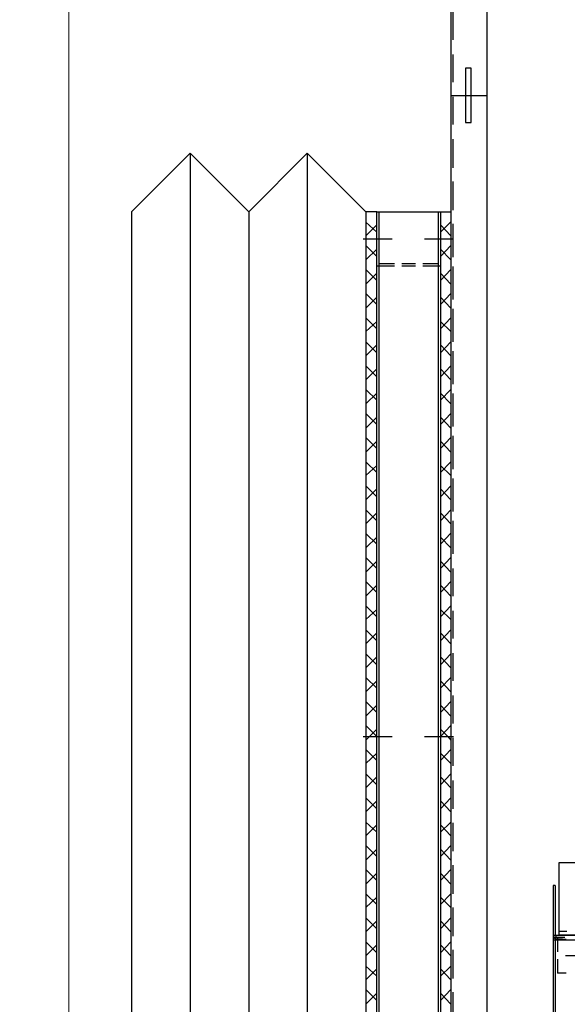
# Model space of a CAD drawing. Header units: millimetres. Extents: x -1469 to 52323, y -1368 to 13830.
# Tile 55 of 85: x 14809 to 15043, y 7858 to 8278. Entities that reach past the tile are written whole.
import ezdxf

# ---------------------------------------------------------------- set-up
doc = ezdxf.new("R2010")
doc.units = ezdxf.units.MM
doc.layers.add('A-CEILING-01', color=7, linetype='Continuous', lineweight=5, true_color=0xd56ca8)
doc.layers.add('A-CEILING-05', color=7, linetype='Continuous', lineweight=5, true_color=0x139b48)
for name, color, linetype, true_color in [('ACMV-EQP-CHW', 30, 'Continuous', 0xff7f00), ('ACMV-FCU', 30, 'Continuous', 0xff7f00), ('RCP LAYOUT', 9, 'Continuous', 0x808080)]:
    doc.layers.add(name, color=color, linetype=linetype, true_color=true_color)

# ---------------------------------------------------------------- blocks, each defined once
blk = doc.blocks.new('A$C256bf26b')
at = {"layer": 'A-CEILING-01', "true_color": 0x808080}
h = blk.add_hatch(dxfattribs=at)
h.set_pattern_fill('ANSI37', color=8, scale=2000)
h.set_pattern_definition([(45, (0, 0), (-176.7767, 176.7767), []), (135, (0, 0), (-176.7767, -176.7767), [])])
edge = h.paths.add_edge_path()
edge.add_line((17350, 13380), (12020, 13380))
edge.add_line((12020, 13380), (12020, 13280))
edge.add_line((12020, 13280), (11820, 13280))
edge.add_line((11820, 13280), (11820, 13380))
edge.add_line((11820, 13380), (6090, 13380))
edge.add_line((6090, 13380), (6090, 13280))
edge.add_line((6090, 13280), (5890, 13280))
edge.add_line((5890, 13280), (5890, 13380))
edge.add_line((5890, 13380), (350, 13380))
edge.add_line((350, 13380), (200, 13380))
edge.add_line((200, 13380), (200, 4520))
edge.add_line((200, 4520), (650, 4520))
edge.add_line((650, 4520), (650, 4220))
edge.add_line((650, 4220), (200, 4220))
edge.add_line((200, 4220), (200, 3270))
edge.add_line((200, 3270), (3945, 3270))
edge.add_line((3945, 3270), (3945, 3920))
edge.add_line((3945, 3920), (6135, 3920))
edge.add_line((6135, 3920), (6135, 3270))
edge.add_line((6135, 3270), (9805, 3270))
edge.add_line((9805, 3270), (9805, 3070))
edge.add_line((9805, 3070), (10125.7, 3070))
edge.add_line((10125.7, 3070), (10125.7, 3423))
edge.add_line((10125.7, 3423), (11242.06, 4539.36))
edge.add_line((11242.06, 4539.36), (10770.13, 5011.3))
edge.add_line((10770.13, 5011.3), (11904.42, 6145.58))
edge.add_line((11904.42, 6145.58), (14298.83, 8540))
edge.add_line((14298.83, 8540), (14450, 8540))
edge.add_line((14450, 8540), (14450, 9620))
edge.add_line((14450, 9620), (14450, 12330))
edge.add_arc((15200, 12330), 750, 90, 180, ccw=False)
edge.add_line((15200, 13080), (17350, 13080))
edge.add_line((17350, 13080), (17350, 13380))
h.paths.add_polyline_path([(5890.13, 11294.23), (6090.12, 11294.23), (6090.12, 11094.22), (5890.13, 11094.22)], flags=16)
h.paths.add_polyline_path([(5890.13, 9330), (6090.12, 9330), (6090.12, 9129.99), (5890.13, 9129.99)], flags=16)
h.paths.add_polyline_path([(5890, 8418.41), (6090, 8418.41), (6090, 8218.41), (5890, 8218.41)], flags=16)
h.paths.add_polyline_path([(5890, 6030), (6090, 6030), (6090, 5829.99), (5890, 5829.99)], flags=16)
h.paths.add_polyline_path([(11820, 8418.41), (12020, 8418.41), (12020, 8218.41), (11820, 8218.41)], flags=16)
h.paths.add_polyline_path([(11820, 9330), (12020, 9330), (12020, 9129.99), (11820, 9129.99)], flags=16)
h.paths.add_polyline_path([(11820.13, 11294.23), (12020.12, 11294.23), (12020.12, 11094.22), (11820.13, 11094.22)], flags=16)
at = {"layer": 'A-CEILING-05', "true_color": 0x808080}
h = blk.add_hatch(dxfattribs=at)
h.set_pattern_fill('_USER', color=8, scale=600, double=1, pattern_type=0)
h.set_pattern_definition([(0, (17230, 9520), (0, 600), []), (90, (17230, 9520), (-600, 4e-14), [])])
h.paths.add_polyline_path([(15490.92, 3520), (14590, 3520), (14590, 9520), (17230, 9520), (17230, 3520), (16390.92, 3520)])
blk = doc.blocks.new('AHU-5 TR-CARRIER')
at = {"layer": 'ACMV-EQP-CHW'}
for points in [[(507.35, 519.81), (507.35, 84.51)], [(538.23, 519.81), (538.23, 84.51)], [(538.23, 82.02), (538.23, 519.5)], [(540.4, 129.72), (540.4, 82.02), (899.94, 82.02), (899.94, 129.72)], [(546.94, 87.31), (546.94, 100.1)], [(507.35, 84.51), (538.22, 84.51)], [(536.66, 87.94), (536.66, 84.51)], [(539.16, 87), (539.16, 83.88)], [(539.16, 82.02), (539.16, 86.07)], [(540.09, 87.63), (540.09, 83.88)], [(554.44, 87.63), (554.44, 83.88)], [(517.01, 82.02), (538.22, 82.02), (539.47, 82.64), (540.09, 83.88)], [(517.01, 82.94), (517.01, 82.02)], [(517.02, 82.94), (538.23, 82.94)], [(538.23, 82.94), (538.84, 83.26), (539.16, 83.88)], [(538.23, 82.02), (901.81, 82.02)], [(539.16, 83.88), (545.39, 83.88)], [(539.16, 82.94), (900.87, 82.94)], [(539.16, 82.02), (539.16, 82.94)], [(540.4, 82.94), (546.65, 82.94)], [(548.51, 83.88), (554.43, 83.88)], [(549.76, 82.94), (555.68, 82.94)], [(558.8, 82.94), (564.72, 82.94)], [(44.6, 53.95), (44.6, 38.35), (1200.69, 38.35)], [(1155.79, 38.35), (1155.79, 53.95), (44.61, 53.95)], [(179.93, 38.35), (179.93, 53.95)], [(144.38, 39.29), (156.24, 39.29)], [(162.47, 39.29), (174.33, 39.29)], [(180.56, 39.29), (192.4, 39.29)], [(198.64, 39.29), (210.81, 39.29)], [(216.73, 39.29), (228.89, 39.29)], [(229.59, 38.35), (970.8, 38.35)], [(229.59, 33.99), (229.59, 38.35)], [(229.6, 38.35), (229.6, 38.67)], [(238.33, 33.99), (233.96, 38.35)], [(234.81, 39.29), (246.98, 39.29)], [(235.21, 33.99), (239.89, 38.35)], [(236.77, 39.29), (248.93, 39.29)], [(241.13, 27.13), (241.13, 39.6)], [(248.62, 33.99), (243.94, 38.35)], [(245.49, 33.99), (250.18, 38.35)], [(252.9, 39.29), (265.06, 39.29)], [(258.91, 33.99), (254.23, 38.35)], [(254.86, 39.29), (267.02, 39.29)], [(255.8, 33.99), (260.47, 38.35)], [(269.2, 33.99), (264.52, 38.35)], [(266.09, 33.99), (270.76, 38.35)], [(270.98, 39.29), (283.14, 39.29)], [(272.94, 39.29), (285.11, 39.29)], [(279.49, 33.99), (274.81, 38.35)], [(276.37, 33.99), (280.74, 38.35)], [(289.77, 33.99), (285.1, 38.35)], [(286.35, 33.99), (291.03, 38.35)], [(289.07, 39.29), (301.23, 39.29)], [(291.03, 39.29), (303.19, 39.29)], [(300.07, 33.99), (295.39, 38.35)], [(296.63, 33.99), (301.32, 38.35)], [(310.05, 33.99), (305.37, 38.35)], [(306.93, 33.99), (311.61, 38.35)], [(307.16, 39.29), (319.33, 39.29)], [(309.11, 39.29), (321.27, 39.29)], [(320.34, 33.99), (315.66, 38.35)], [(317.22, 33.99), (321.9, 38.35)], [(325.25, 39.29), (337.41, 39.29)], [(330.63, 33.99), (325.95, 38.35)], [(327.2, 39.29), (339.36, 39.29)], [(327.51, 33.99), (332.19, 38.35)], [(340.91, 33.99), (336.24, 38.35)], [(337.8, 33.99), (342.17, 38.35)], [(343.34, 39.29), (355.49, 39.29)], [(345.59, 39.29), (357.44, 39.29)], [(351.21, 33.99), (346.53, 38.35)], [(347.78, 33.99), (352.46, 38.35)], [(361.51, 33.99), (356.81, 38.35)], [(358.07, 33.99), (362.74, 38.35)], [(361.41, 39.29), (373.58, 39.29)], [(363.69, 39.29), (375.54, 39.29)], [(371.48, 33.99), (366.79, 38.35)], [(368.36, 33.99), (373.04, 38.35)], [(381.76, 33.99), (377.09, 38.35)], [(378.65, 33.99), (383.33, 38.35)], [(381.76, 39.29), (393.62, 39.29)], [(392.05, 33.99), (387.39, 38.35)], [(388.94, 33.99), (393.62, 38.35)], [(402.35, 33.99), (397.66, 38.35)], [(399.23, 33.99), (403.59, 38.35)], [(399.86, 39.29), (411.7, 39.29)], [(412.64, 33.99), (407.95, 38.35)], [(409.21, 33.99), (413.89, 38.35)], [(417.94, 39.29), (429.79, 39.29)], [(422.92, 33.99), (418.26, 38.35)], [(419.5, 33.99), (424.19, 38.35)], [(432.91, 33.99), (428.24, 38.35)], [(429.79, 33.99), (434.46, 38.35)], [(436.03, 39.29), (447.87, 39.29)], [(443.2, 33.99), (438.53, 38.35)], [(440.08, 33.99), (444.75, 38.35)], [(453.49, 33.99), (448.8, 38.35)], [(450.36, 33.99), (453.49, 37.11), (455.05, 38.35)], [(453.49, 27.13), (453.49, 39.6)], [(454.11, 39.29), (465.96, 39.29)], [(463.78, 33.99), (459.09, 38.35)], [(460.65, 33.99), (465.03, 38.35)], [(474.07, 33.99), (469.39, 38.35)], [(470.63, 33.99), (475.31, 38.35)], [(472.2, 39.29), (484.36, 39.29)], [(484.36, 33.99), (479.68, 38.35)], [(480.93, 33.99), (485.6, 38.35)], [(494.34, 33.99), (489.97, 38.35)], [(490.28, 39.29), (502.44, 39.29)], [(491.22, 33.99), (495.89, 38.35)], [(504.63, 33.99), (499.95, 38.35)], [(501.5, 33.99), (506.18, 38.35)], [(508.37, 39.29), (520.53, 39.29)], [(514.91, 33.99), (510.24, 38.35)], [(511.8, 33.99), (516.47, 38.35)], [(525.21, 33.99), (520.53, 38.35)], [(522.09, 33.99), (526.45, 38.35)], [(526.46, 39.29), (538.62, 39.29)], [(535.5, 33.99), (530.82, 38.35)], [(532.06, 33.99), (536.74, 38.35)], [(545.78, 33.99), (541.11, 38.35)], [(542.35, 33.99), (547.04, 38.35)], [(544.54, 39.29), (556.7, 39.29)], [(555.77, 33.99), (551.4, 38.35)], [(552.64, 33.99), (557.32, 38.35)], [(566.05, 33.99), (561.38, 38.35)], [(562.62, 39.29), (574.79, 39.29)], [(562.94, 33.99), (567.61, 38.35)], [(229.59, 33.99), (970.8, 33.99)], [(229.59, 6.86), (229.59, 33.99)], [(252.67, 26.51), (252.67, 33.99)], [(229.59, 33.05), (970.8, 33.05)], [(251.74, 26.51), (251.74, 33.06)], [(251.74, 17.47), (251.74, 23.39)], [(252.67, 17.47), (252.67, 23.39)], [(241.13, 0.94), (241.13, 13.42)], [(251.74, 7.79), (251.74, 14.34)], [(252.67, 6.86), (252.67, 14.35)], [(453.49, 0.94), (453.49, 13.42)], [(970.8, 7.79), (229.59, 7.79)], [(970.8, 6.86), (229.59, 6.86)], [(229.59, 6.86), (229.59, 2.19)], [(238.33, 6.86), (233.97, 2.19)], [(235.21, 6.86), (239.89, 2.19)], [(248.62, 6.86), (243.94, 2.19)], [(245.49, 6.86), (250.18, 2.19)], [(258.91, 6.86), (254.23, 2.19)], [(255.8, 6.86), (260.46, 2.19)], [(269.2, 6.86), (264.52, 2.19)], [(266.09, 6.86), (270.76, 2.19)], [(279.49, 6.86), (274.81, 2.19)], [(276.37, 6.86), (280.74, 2.19)], [(289.77, 6.86), (285.1, 2.19)], [(286.34, 6.86), (291.03, 2.19)], [(300.07, 6.86), (295.39, 2.19)], [(296.63, 6.86), (301.32, 2.19)], [(310.05, 6.86), (305.37, 2.19)], [(306.93, 6.86), (311.61, 2.19)], [(320.34, 6.86), (315.66, 2.19)], [(317.22, 6.86), (321.9, 2.19)], [(330.63, 6.86), (325.95, 2.19)], [(327.51, 6.86), (332.19, 2.19)], [(340.91, 6.86), (336.24, 2.19)], [(337.8, 6.86), (342.17, 2.19)], [(351.21, 6.86), (346.53, 2.19)], [(347.78, 6.86), (352.46, 2.19)], [(361.5, 6.86), (356.81, 2.19)], [(358.07, 6.86), (362.74, 2.19)], [(371.48, 6.86), (366.8, 2.19)], [(368.36, 6.86), (373.04, 2.19)], [(381.76, 6.86), (377.09, 2.19)], [(378.65, 6.86), (383.33, 2.19)], [(392.05, 6.86), (387.38, 2.19)], [(388.94, 6.86), (393.62, 2.19)], [(402.35, 6.86), (397.67, 2.19)], [(399.23, 6.86), (403.59, 2.19)], [(412.63, 6.86), (407.96, 2.19)], [(409.21, 6.86), (413.89, 2.19)], [(422.92, 6.86), (418.25, 2.19)], [(419.5, 6.86), (424.18, 2.19)], [(432.9, 6.86), (428.24, 2.19)], [(429.79, 6.86), (434.46, 2.19)], [(443.2, 6.86), (438.52, 2.19)], [(440.08, 6.86), (444.75, 2.19)], [(453.49, 6.86), (448.8, 2.19)], [(450.36, 6.86), (453.49, 3.75), (455.05, 2.19)], [(463.78, 6.86), (459.09, 2.19)], [(460.65, 6.86), (465.03, 2.19)], [(474.07, 6.86), (469.39, 2.19)], [(470.63, 6.86), (475.32, 2.19)], [(484.36, 6.86), (479.68, 2.19)], [(480.93, 6.86), (485.6, 2.19)], [(494.34, 6.86), (489.97, 2.19)], [(491.22, 6.86), (495.9, 2.19)], [(504.63, 6.86), (499.95, 2.19)], [(501.5, 6.86), (506.19, 2.19)], [(514.91, 6.86), (510.24, 2.19)], [(511.8, 6.86), (516.47, 2.19)], [(525.21, 6.86), (520.53, 2.19)], [(522.09, 6.86), (526.45, 2.19)], [(535.5, 6.86), (530.82, 2.19)], [(532.06, 6.86), (536.74, 2.19)], [(545.78, 6.86), (541.12, 2.19)], [(542.35, 6.86), (547.04, 2.19)], [(555.77, 6.86), (551.4, 2.19)], [(552.65, 6.86), (557.33, 2.19)], [(566.05, 6.86), (561.38, 2.19)], [(562.94, 6.86), (567.61, 2.19)], [(229.59, 2.49), (229.59, 2.19)], [(229.59, 2.18), (970.8, 2.18)]]:
    blk.add_lwpolyline(points, dxfattribs=at)
blk.add_lwpolyline([(168.39, 47.09), (168.39, 44.59), (191.47, 44.59), (191.47, 47.09)], close=True, dxfattribs=at)
at = {"layer": 'ACMV-FCU', "color": 8, "true_color": 0x808080}
for p, q in [((204.59, -22.82), (229.59, 2.18)), ((229.59, 2.18), (970.8, 2.18)), ((204.59, -22.82), (970.8, -22.82)), ((229.59, -47.82), (204.59, -22.82)), ((204.59, -72.82), (229.59, -47.82)), ((229.59, -47.82), (970.8, -47.82)), ((204.59, -72.82), (970.8, -72.82)), ((229.59, -97.82), (204.59, -72.82)), ((229.59, -97.82), (970.8, -97.82))]:
    blk.add_line(p, q, dxfattribs=at)

msp = doc.modelspace()

# ---------------------------------------------------------------- block references
at = {"layer": 'ACMV-EQP-CHW', "rotation": 270}
msp.add_blockref('AHU-5 TR-CARRIER', (14954.91, 8425.95), dxfattribs=at)
at = {"layer": 'RCP LAYOUT'}
msp.add_blockref('A$C256bf26b', (0, 0), dxfattribs=at)

doc.saveas('drawing.dxf')
